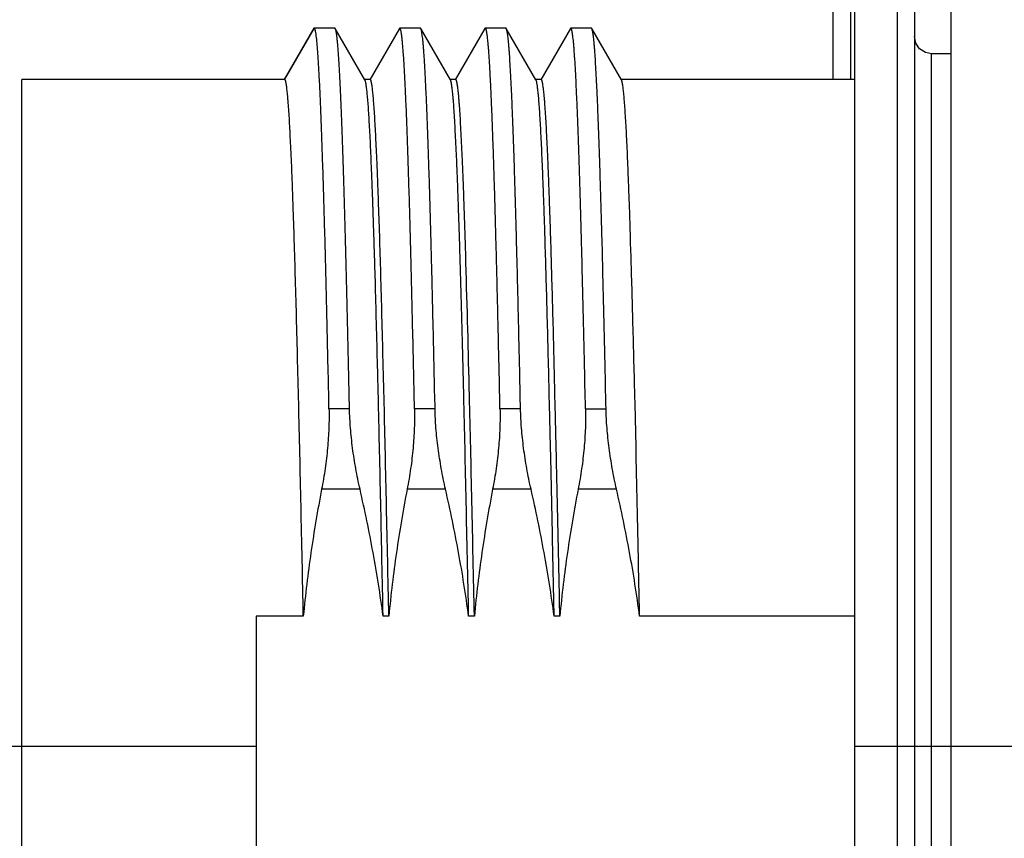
# Model space of a CAD drawing. Header units: millimetres. Extents: x 0 to 2550, y 0 to 1188.
# Tile 189 of 221: x 1424.65 to 1429.26, y 596.5 to 600.33. Entities that reach past the tile are written whole.
import ezdxf

# ---------------------------------------------------------------- set-up
doc = ezdxf.new("R2010")
doc.units = ezdxf.units.MM
doc.header["$LTSCALE"] = 46.255
doc.layers.get('0').update_dxf_attribs({"linetype": 'CONTINUOUS'})
doc.layers.add('1613603_PBL7', color=7, linetype='CONTINUOUS')
doc.layers.add('R2538000302_HARNESS_PBL13', color=7, linetype='CONTINUOUS')

# ---------------------------------------------------------------- blocks, each defined once
blk = doc.blocks.new('DDDD')
at = {"layer": '1613603_PBL7', "color": 7}
for p, q in [((1956.319, 3239.925), (1956.319, 3240.848)), ((1956.519, 3240.72), (1956.519, 3239.925))]:
    blk.add_line(p, q, dxfattribs=at)
at = {"layer": 'R2538000302_HARNESS_PBL13', "color": 7}
for p, q in [((1956.569, 3223.175), (1956.569, 3241.075)), ((1957.269, 3240.875), (1957.269, 3223.375)), ((1957.694, 3240.85), (1957.694, 3223.4)), ((1950.244, 3240.521), (1949.897, 3239.92)), ((1950.489, 3240.525), (1950.249, 3240.525)), ((1950.494, 3240.521), (1950.489, 3240.525)), ((1950.841, 3239.92), (1950.494, 3240.521)), ((1951.244, 3240.521), (1950.897, 3239.92)), ((1951.489, 3240.525), (1951.249, 3240.525)), ((1951.841, 3239.92), (1951.494, 3240.521)), ((1952.244, 3240.521), (1951.897, 3239.92)), ((1952.489, 3240.525), (1952.249, 3240.525)), ((1952.841, 3239.92), (1952.494, 3240.521)), ((1953.244, 3240.521), (1952.897, 3239.92)), ((1953.489, 3240.525), (1953.249, 3240.525)), ((1953.841, 3239.92), (1953.494, 3240.521)), ((1957.285, 3240.348), (1957.269, 3240.425)), ((1957.329, 3240.282), (1957.285, 3240.348)), ((1957.396, 3240.239), (1957.329, 3240.282)), ((1957.469, 3240.225), (1957.396, 3240.239)), ((1957.694, 3240.225), (1957.469, 3240.225)), ((1949.902, 3239.925), (1946.829, 3239.925)), ((1950.902, 3239.925), (1950.836, 3239.925)), ((1951.902, 3239.925), (1951.836, 3239.925)), ((1952.902, 3239.925), (1952.836, 3239.925)), ((1956.569, 3239.925), (1953.836, 3239.925)), ((1952.618, 3237.928), (1952.615, 3238.026)), ((1952.951, 3237.963), (1952.949, 3238.026)), ((1953.018, 3237.963), (1953.016, 3238.026)), ((1953.019, 3237.915), (1953.018, 3237.963)), ((1953.378, 3237.914), (1953.375, 3238.026)), ((1953.618, 3237.914), (1953.615, 3238.026)), ((1953.953, 3237.915), (1953.949, 3238.026)), ((1952.618, 3237.903), (1952.618, 3237.928)), ((1952.622, 3237.78), (1952.618, 3237.903)), ((1951.624, 3237.674), (1951.622, 3237.748)), ((1951.625, 3237.653), (1951.624, 3237.674)), ((1951.661, 3236.071), (1951.658, 3236.226)), ((1952.421, 3236.071), (1952.418, 3236.224)), ((1952.661, 3236.071), (1952.658, 3236.224)), ((1953, 3236.131), (1952.998, 3236.224)), ((1953.012, 3235.626), (1953, 3236.131)), ((1953.067, 3236.131), (1953.064, 3236.224)), ((1953.078, 3235.626), (1953.067, 3236.131)), ((1953.42, 3236.131), (1953.418, 3236.224)), ((1953.421, 3236.071), (1953.42, 3236.131)), ((1953.66, 3236.131), (1953.658, 3236.224)), ((1953.661, 3236.071), (1953.66, 3236.131)), ((1954, 3236.131), (1953.998, 3236.224)), ((1954.012, 3235.626), (1954, 3236.131)), ((1953.014, 3235.507), (1953.012, 3235.626)), ((1953.081, 3235.507), (1953.078, 3235.626)), ((1954.014, 3235.507), (1954.012, 3235.626)), ((1953.034, 3234.605), (1953.014, 3235.507)), ((1953.035, 3234.558), (1953.034, 3234.605)), ((1953.054, 3233.648), (1953.035, 3234.558)), ((1949.569, 3233.648), (1949.569, 3230.603)), ((1950.121, 3233.648), (1949.569, 3233.648)), ((1951.121, 3233.648), (1951.054, 3233.648)), ((1952.121, 3233.648), (1952.054, 3233.648)), ((1953.121, 3233.648), (1953.054, 3233.648)), ((1956.569, 3233.648), (1954.054, 3233.648))]:
    blk.add_line(p, q, dxfattribs=at)
at = {"layer": 'R2538000302_HARNESS_PBL13', "color": 2}
for p, q in [((1957.069, 3223.175), (1957.069, 3241.075)), ((1949.902, 3239.925), (1950.249, 3240.525)), ((1957.469, 3224.025), (1957.469, 3240.225)), ((1946.829, 3224.325), (1946.829, 3239.925)), ((1950.661, 3236.071), (1950.421, 3236.071)), ((1951.661, 3236.071), (1951.421, 3236.071)), ((1952.661, 3236.071), (1952.421, 3236.071)), ((1953.421, 3236.071), (1953.661, 3236.071)), ((1950.784, 3235.132), (1950.335, 3235.132)), ((1951.784, 3235.132), (1951.335, 3235.132)), ((1952.784, 3235.132), (1952.335, 3235.132)), ((1953.784, 3235.132), (1953.335, 3235.132)), ((1946.369, 3232.125), (1949.569, 3232.125)), ((1956.569, 3232.125), (1969.319, 3232.125))]:
    blk.add_line(p, q, dxfattribs=at)
at = {"layer": 'R2538000302_HARNESS_PBL13', "color": 7}
blk.add_arc((1698.862, 3230.34), 253.27, 1.3312, 1.68323, dxfattribs=at)
for points, knots in [([(1950.249, 3240.525), (1950.248, 3240.525), (1950.247, 3240.525), (1950.246, 3240.524), (1950.245, 3240.523), (1950.244, 3240.521), (1950.244, 3240.521)], [0, 0, 0, 0, 0.186594, 0.40338, 0.670808, 1, 1, 1, 1]), ([(1950.421, 3236.071), (1950.418, 3236.235), (1950.411, 3236.556), (1950.4, 3237.027), (1950.389, 3237.476), (1950.379, 3237.9), (1950.368, 3238.298), (1950.357, 3238.667), (1950.346, 3239.007), (1950.336, 3239.315), (1950.327, 3239.552), (1950.319, 3239.724), (1950.314, 3239.841), (1950.308, 3239.948), (1950.303, 3240.047), (1950.298, 3240.136), (1950.292, 3240.217), (1950.287, 3240.288), (1950.282, 3240.342), (1950.279, 3240.38), (1950.276, 3240.405), (1950.273, 3240.427), (1950.271, 3240.448), (1950.268, 3240.466), (1950.265, 3240.481), (1950.263, 3240.495), (1950.26, 3240.504), (1950.258, 3240.51), (1950.257, 3240.514), (1950.256, 3240.518), (1950.254, 3240.52), (1950.253, 3240.522), (1950.252, 3240.524), (1950.25, 3240.525), (1950.249, 3240.525), (1950.249, 3240.525)], [0, 0, 0, 0, 0.110281, 0.216018, 0.31673, 0.411955, 0.501261, 0.584238, 0.660507, 0.729723, 0.791569, 0.81964, 0.845766, 0.869918, 0.892068, 0.912192, 0.930267, 0.946274, 0.960197, 0.966372, 0.972022, 0.977145, 0.981741, 0.98581, 0.989351, 0.992367, 0.994861, 0.995913, 0.996838, 0.997638, 0.998315, 0.998875, 0.999327, 0.999691, 1, 1, 1, 1]), ([(1950.661, 3236.071), (1950.658, 3236.23), (1950.651, 3236.542), (1950.641, 3237), (1950.63, 3237.437), (1950.62, 3237.851), (1950.61, 3238.24), (1950.599, 3238.603), (1950.589, 3238.939), (1950.578, 3239.245), (1950.568, 3239.52), (1950.559, 3239.73), (1950.552, 3239.881), (1950.547, 3239.983), (1950.542, 3240.076), (1950.537, 3240.16), (1950.531, 3240.236), (1950.526, 3240.303), (1950.521, 3240.361), (1950.516, 3240.404), (1950.513, 3240.434), (1950.51, 3240.453), (1950.508, 3240.47), (1950.505, 3240.484), (1950.502, 3240.497), (1950.5, 3240.505), (1950.498, 3240.511), (1950.497, 3240.515), (1950.496, 3240.518), (1950.495, 3240.52), (1950.494, 3240.521)], [0, 0, 0, 0, 0.107197, 0.210128, 0.308349, 0.401439, 0.489, 0.570653, 0.646049, 0.714866, 0.776807, 0.831608, 0.856257, 0.879036, 0.899921, 0.918891, 0.935926, 0.951009, 0.964125, 0.975261, 0.980085, 0.984411, 0.98824, 0.991572, 0.994408, 0.996753, 0.997742, 0.998612, 0.999363, 1, 1, 1, 1]), ([(1951.249, 3240.525), (1951.248, 3240.525), (1951.247, 3240.525), (1951.246, 3240.524), (1951.245, 3240.523), (1951.244, 3240.521), (1951.244, 3240.521)], [0, 0, 0, 0, 0.186635, 0.403459, 0.670869, 1, 1, 1, 1]), ([(1951.421, 3236.071), (1951.418, 3236.235), (1951.411, 3236.556), (1951.4, 3237.027), (1951.389, 3237.476), (1951.379, 3237.9), (1951.368, 3238.298), (1951.357, 3238.667), (1951.346, 3239.007), (1951.336, 3239.315), (1951.327, 3239.552), (1951.319, 3239.724), (1951.314, 3239.841), (1951.308, 3239.948), (1951.303, 3240.047), (1951.298, 3240.136), (1951.292, 3240.217), (1951.287, 3240.288), (1951.282, 3240.342), (1951.279, 3240.38), (1951.276, 3240.405), (1951.273, 3240.427), (1951.271, 3240.448), (1951.268, 3240.466), (1951.265, 3240.481), (1951.263, 3240.495), (1951.26, 3240.504), (1951.258, 3240.51), (1951.257, 3240.514), (1951.256, 3240.518), (1951.254, 3240.52), (1951.253, 3240.522), (1951.252, 3240.524), (1951.25, 3240.525), (1951.249, 3240.525), (1951.249, 3240.525)], [0, 0, 0, 0, 0.110281, 0.216019, 0.31673, 0.411956, 0.50126, 0.584238, 0.660507, 0.729722, 0.791569, 0.81964, 0.845766, 0.869918, 0.892068, 0.912192, 0.930267, 0.946274, 0.960196, 0.966372, 0.972022, 0.977145, 0.981741, 0.98581, 0.989351, 0.992367, 0.994861, 0.995913, 0.996838, 0.997638, 0.998315, 0.998875, 0.999327, 0.999691, 1, 1, 1, 1]), ([(1951.494, 3240.521), (1951.494, 3240.521), (1951.493, 3240.523), (1951.492, 3240.524), (1951.491, 3240.525), (1951.49, 3240.525), (1951.489, 3240.525)], [0, 0, 0, 0, 0.329143, 0.596563, 0.813383, 1, 1, 1, 1]), ([(1951.622, 3237.748), (1951.62, 3237.85), (1951.615, 3238.05), (1951.607, 3238.341), (1951.599, 3238.617), (1951.591, 3238.876), (1951.583, 3239.118), (1951.575, 3239.343), (1951.567, 3239.549), (1951.559, 3239.737), (1951.551, 3239.905), (1951.543, 3240.053), (1951.536, 3240.165), (1951.531, 3240.244), (1951.527, 3240.295), (1951.523, 3240.341), (1951.519, 3240.383), (1951.515, 3240.418), (1951.511, 3240.449), (1951.507, 3240.471), (1951.505, 3240.487), (1951.503, 3240.496), (1951.501, 3240.504), (1951.499, 3240.511), (1951.497, 3240.516), (1951.495, 3240.52), (1951.494, 3240.521)], [0, 0, 0, 0, 0.110447, 0.215493, 0.314876, 0.408345, 0.495663, 0.576611, 0.650983, 0.718592, 0.779269, 0.832865, 0.879247, 0.899697, 0.918303, 0.935055, 0.949942, 0.962957, 0.974097, 0.983358, 0.987286, 0.990747, 0.993743, 0.996278, 0.998359, 1, 1, 1, 1]), ([(1952.249, 3240.525), (1952.248, 3240.525), (1952.247, 3240.525), (1952.246, 3240.524), (1952.245, 3240.523), (1952.244, 3240.521), (1952.244, 3240.521)], [0, 0, 0, 0, 0.186635, 0.403459, 0.670869, 1, 1, 1, 1]), ([(1952.382, 3237.78), (1952.379, 3237.885), (1952.373, 3238.09), (1952.365, 3238.389), (1952.357, 3238.671), (1952.349, 3238.935), (1952.34, 3239.181), (1952.332, 3239.408), (1952.324, 3239.615), (1952.316, 3239.802), (1952.307, 3239.968), (1952.3, 3240.093), (1952.295, 3240.182), (1952.291, 3240.241), (1952.287, 3240.294), (1952.282, 3240.342), (1952.278, 3240.385), (1952.275, 3240.416), (1952.272, 3240.439), (1952.27, 3240.454), (1952.268, 3240.467), (1952.266, 3240.479), (1952.264, 3240.49), (1952.262, 3240.499), (1952.26, 3240.507), (1952.257, 3240.514), (1952.256, 3240.518), (1952.254, 3240.521), (1952.253, 3240.522), (1952.252, 3240.524), (1952.251, 3240.525), (1952.25, 3240.525), (1952.249, 3240.525), (1952.249, 3240.525)], [0, 0, 0, 0, 0.114584, 0.223301, 0.32586, 0.421984, 0.511412, 0.593906, 0.669242, 0.737217, 0.797653, 0.850384, 0.873816, 0.895272, 0.914739, 0.932205, 0.947661, 0.961098, 0.967058, 0.972513, 0.977461, 0.981903, 0.985841, 0.989276, 0.992212, 0.994654, 0.996612, 0.997416, 0.998109, 0.998698, 0.999195, 0.999618, 1, 1, 1, 1]), ([(1952.494, 3240.521), (1952.494, 3240.521), (1952.493, 3240.523), (1952.492, 3240.524), (1952.491, 3240.525), (1952.49, 3240.525), (1952.489, 3240.525)], [0, 0, 0, 0, 0.329143, 0.596563, 0.813383, 1, 1, 1, 1]), ([(1952.615, 3238.026), (1952.613, 3238.119), (1952.608, 3238.299), (1952.6, 3238.561), (1952.593, 3238.81), (1952.585, 3239.043), (1952.578, 3239.261), (1952.57, 3239.462), (1952.563, 3239.648), (1952.555, 3239.816), (1952.548, 3239.967), (1952.54, 3240.1), (1952.534, 3240.2), (1952.529, 3240.271), (1952.525, 3240.317), (1952.521, 3240.359), (1952.517, 3240.396), (1952.514, 3240.428), (1952.51, 3240.456), (1952.507, 3240.476), (1952.504, 3240.489), (1952.502, 3240.498), (1952.5, 3240.505), (1952.498, 3240.512), (1952.497, 3240.517), (1952.495, 3240.52), (1952.494, 3240.521)], [0, 0, 0, 0, 0.110852, 0.216142, 0.315632, 0.409099, 0.496331, 0.577133, 0.651325, 0.718738, 0.779227, 0.832656, 0.878909, 0.899313, 0.917887, 0.934622, 0.94951, 0.962545, 0.973724, 0.983045, 0.987011, 0.990515, 0.99356, 0.99615, 0.998292, 1, 1, 1, 1]), ([(1953.249, 3240.525), (1953.248, 3240.525), (1953.247, 3240.525), (1953.246, 3240.524), (1953.245, 3240.523), (1953.244, 3240.521), (1953.244, 3240.521)], [0, 0, 0, 0, 0.186635, 0.403459, 0.670869, 1, 1, 1, 1]), ([(1953.375, 3238.026), (1953.372, 3238.122), (1953.367, 3238.31), (1953.359, 3238.583), (1953.352, 3238.84), (1953.344, 3239.081), (1953.336, 3239.305), (1953.328, 3239.511), (1953.32, 3239.699), (1953.312, 3239.869), (1953.305, 3240.02), (1953.298, 3240.133), (1953.292, 3240.214), (1953.289, 3240.268), (1953.285, 3240.316), (1953.281, 3240.36), (1953.277, 3240.398), (1953.273, 3240.431), (1953.269, 3240.459), (1953.266, 3240.48), (1953.263, 3240.493), (1953.261, 3240.502), (1953.259, 3240.509), (1953.257, 3240.515), (1953.255, 3240.519), (1953.254, 3240.521), (1953.253, 3240.523), (1953.252, 3240.524), (1953.251, 3240.525), (1953.25, 3240.525), (1953.249, 3240.525), (1953.249, 3240.525)], [0, 0, 0, 0, 0.115153, 0.224264, 0.327061, 0.423294, 0.51273, 0.59515, 0.670354, 0.738158, 0.7984, 0.850932, 0.874267, 0.895631, 0.915011, 0.932397, 0.94778, 0.961155, 0.972518, 0.981869, 0.985792, 0.989217, 0.992146, 0.994587, 0.996549, 0.997358, 0.998057, 0.998655, 0.999163, 0.999602, 1, 1, 1, 1]), ([(1953.494, 3240.521), (1953.494, 3240.521), (1953.493, 3240.523), (1953.492, 3240.524), (1953.491, 3240.525), (1953.49, 3240.525), (1953.489, 3240.525)], [0, 0, 0, 0, 0.329143, 0.596563, 0.813383, 1, 1, 1, 1]), ([(1953.615, 3238.026), (1953.613, 3238.119), (1953.608, 3238.299), (1953.6, 3238.561), (1953.593, 3238.81), (1953.585, 3239.043), (1953.578, 3239.261), (1953.57, 3239.463), (1953.563, 3239.648), (1953.555, 3239.816), (1953.548, 3239.967), (1953.54, 3240.1), (1953.534, 3240.2), (1953.529, 3240.271), (1953.525, 3240.317), (1953.521, 3240.359), (1953.517, 3240.396), (1953.514, 3240.428), (1953.51, 3240.456), (1953.507, 3240.476), (1953.504, 3240.489), (1953.502, 3240.498), (1953.5, 3240.505), (1953.498, 3240.512), (1953.497, 3240.517), (1953.495, 3240.52), (1953.494, 3240.521)], [0, 0, 0, 0, 0.110852, 0.216143, 0.315633, 0.409099, 0.496331, 0.577134, 0.651325, 0.718738, 0.779227, 0.832655, 0.878909, 0.899313, 0.917887, 0.934622, 0.94951, 0.962545, 0.973724, 0.983045, 0.98701, 0.990514, 0.99356, 0.99615, 0.998292, 1, 1, 1, 1]), ([(1950.121, 3233.648), (1950.117, 3233.865), (1950.108, 3234.293), (1950.094, 3234.926), (1950.081, 3235.539), (1950.067, 3236.126), (1950.053, 3236.684), (1950.04, 3237.208), (1950.026, 3237.695), (1950.015, 3238.075), (1950.005, 3238.358), (1949.998, 3238.553), (1949.992, 3238.737), (1949.985, 3238.908), (1949.978, 3239.067), (1949.971, 3239.213), (1949.964, 3239.345), (1949.958, 3239.465), (1949.951, 3239.571), (1949.945, 3239.651), (1949.94, 3239.708), (1949.937, 3239.745), (1949.934, 3239.779), (1949.93, 3239.809), (1949.927, 3239.836), (1949.923, 3239.859), (1949.92, 3239.877), (1949.918, 3239.889), (1949.916, 3239.896), (1949.915, 3239.903), (1949.913, 3239.909), (1949.911, 3239.914), (1949.91, 3239.918), (1949.908, 3239.921), (1949.906, 3239.923), (1949.905, 3239.924), (1949.904, 3239.925), (1949.903, 3239.925), (1949.903, 3239.925), (1949.902, 3239.925)], [0, 0, 0, 0, 0.103525, 0.204503, 0.302188, 0.395861, 0.484831, 0.568444, 0.646082, 0.717175, 0.750101, 0.781199, 0.81041, 0.837683, 0.862966, 0.886215, 0.907385, 0.926439, 0.943342, 0.958064, 0.964599, 0.97058, 0.976005, 0.980871, 0.985178, 0.988925, 0.992112, 0.993496, 0.994741, 0.995847, 0.996815, 0.997648, 0.998348, 0.998918, 0.999368, 0.999553, 0.999716, 0.999863, 1, 1, 1, 1]), ([(1951.054, 3233.648), (1951.05, 3233.859), (1951.041, 3234.277), (1951.028, 3234.895), (1951.015, 3235.493), (1951.004, 3235.977), (1950.995, 3236.352), (1950.986, 3236.707), (1950.975, 3237.13), (1950.964, 3237.539), (1950.955, 3237.847), (1950.948, 3238.064), (1950.941, 3238.27), (1950.935, 3238.465), (1950.928, 3238.649), (1950.921, 3238.822), (1950.915, 3238.983), (1950.908, 3239.132), (1950.902, 3239.269), (1950.895, 3239.393), (1950.888, 3239.505), (1950.882, 3239.604), (1950.876, 3239.678), (1950.871, 3239.73), (1950.868, 3239.765), (1950.865, 3239.796), (1950.861, 3239.824), (1950.858, 3239.848), (1950.855, 3239.869), (1950.852, 3239.887), (1950.849, 3239.899), (1950.846, 3239.908), (1950.845, 3239.913), (1950.843, 3239.917), (1950.842, 3239.919), (1950.841, 3239.92)], [0, 0, 0, 0, 0.101036, 0.199668, 0.295204, 0.386978, 0.431252, 0.474346, 0.556697, 0.633455, 0.669567, 0.704083, 0.736942, 0.768088, 0.797465, 0.825023, 0.850713, 0.87449, 0.896314, 0.916147, 0.933955, 0.949707, 0.963379, 0.969427, 0.974947, 0.979936, 0.984394, 0.988319, 0.99171, 0.994569, 0.996898, 0.997866, 0.998704, 0.999414, 1, 1, 1, 1]), ([(1951.121, 3233.648), (1951.117, 3233.865), (1951.108, 3234.293), (1951.094, 3234.926), (1951.081, 3235.539), (1951.067, 3236.126), (1951.053, 3236.684), (1951.04, 3237.208), (1951.026, 3237.695), (1951.013, 3238.14), (1951.001, 3238.484), (1950.992, 3238.737), (1950.985, 3238.908), (1950.978, 3239.067), (1950.971, 3239.213), (1950.964, 3239.345), (1950.958, 3239.465), (1950.951, 3239.571), (1950.945, 3239.651), (1950.94, 3239.708), (1950.937, 3239.745), (1950.934, 3239.779), (1950.93, 3239.809), (1950.927, 3239.836), (1950.923, 3239.859), (1950.92, 3239.877), (1950.918, 3239.889), (1950.916, 3239.896), (1950.915, 3239.903), (1950.913, 3239.909), (1950.911, 3239.914), (1950.91, 3239.918), (1950.908, 3239.921), (1950.906, 3239.923), (1950.905, 3239.924), (1950.904, 3239.925), (1950.903, 3239.925), (1950.903, 3239.925), (1950.902, 3239.925)], [0, 0, 0, 0, 0.103525, 0.204503, 0.302188, 0.395861, 0.484831, 0.568444, 0.646082, 0.717175, 0.781199, 0.81041, 0.837683, 0.862966, 0.886215, 0.907385, 0.926439, 0.943342, 0.958063, 0.964599, 0.97058, 0.976005, 0.980871, 0.985178, 0.988925, 0.992112, 0.993496, 0.994741, 0.995847, 0.996815, 0.997648, 0.998348, 0.998918, 0.999368, 0.999553, 0.999717, 0.999863, 1, 1, 1, 1]), ([(1951.957, 3237.78), (1951.954, 3237.859), (1951.95, 3238.013), (1951.942, 3238.238), (1951.935, 3238.451), (1951.928, 3238.651), (1951.921, 3238.837), (1951.914, 3239.01), (1951.906, 3239.168), (1951.899, 3239.312), (1951.892, 3239.442), (1951.885, 3239.556), (1951.879, 3239.642), (1951.874, 3239.702), (1951.87, 3239.742), (1951.867, 3239.778), (1951.863, 3239.81), (1951.859, 3239.838), (1951.856, 3239.862), (1951.853, 3239.88), (1951.85, 3239.892), (1951.849, 3239.9), (1951.847, 3239.906), (1951.845, 3239.912), (1951.843, 3239.917), (1951.842, 3239.919), (1951.841, 3239.92)], [0, 0, 0, 0, 0.110736, 0.215842, 0.315102, 0.408313, 0.495285, 0.575839, 0.649811, 0.717051, 0.777425, 0.830812, 0.877107, 0.897567, 0.916221, 0.933062, 0.948083, 0.961278, 0.972646, 0.982187, 0.986274, 0.989909, 0.993092, 0.995829, 0.998128, 1, 1, 1, 1]), ([(1952.023, 3237.78), (1952.021, 3237.863), (1952.016, 3238.024), (1952.009, 3238.259), (1952.001, 3238.48), (1951.994, 3238.688), (1951.986, 3238.88), (1951.979, 3239.057), (1951.971, 3239.218), (1951.963, 3239.364), (1951.956, 3239.493), (1951.949, 3239.59), (1951.944, 3239.659), (1951.941, 3239.705), (1951.937, 3239.746), (1951.933, 3239.784), (1951.929, 3239.816), (1951.926, 3239.845), (1951.922, 3239.866), (1951.92, 3239.88), (1951.918, 3239.89), (1951.916, 3239.898), (1951.914, 3239.905), (1951.912, 3239.911), (1951.91, 3239.916), (1951.908, 3239.92), (1951.907, 3239.923), (1951.905, 3239.924), (1951.904, 3239.925), (1951.903, 3239.925), (1951.903, 3239.925), (1951.902, 3239.925)], [0, 0, 0, 0, 0.115538, 0.224898, 0.327832, 0.424111, 0.513518, 0.595852, 0.670931, 0.738586, 0.798667, 0.85104, 0.874301, 0.895595, 0.914912, 0.932242, 0.947579, 0.960918, 0.972256, 0.977177, 0.981599, 0.985524, 0.988956, 0.991899, 0.99436, 0.996353, 0.997906, 0.998533, 0.999077, 0.999556, 1, 1, 1, 1]), ([(1952.949, 3238.026), (1952.947, 3238.096), (1952.943, 3238.233), (1952.936, 3238.433), (1952.929, 3238.621), (1952.922, 3238.798), (1952.916, 3238.963), (1952.909, 3239.115), (1952.902, 3239.255), (1952.896, 3239.382), (1952.889, 3239.496), (1952.882, 3239.597), (1952.876, 3239.673), (1952.872, 3239.726), (1952.868, 3239.762), (1952.865, 3239.793), (1952.862, 3239.822), (1952.858, 3239.847), (1952.855, 3239.868), (1952.852, 3239.886), (1952.849, 3239.899), (1952.846, 3239.908), (1952.845, 3239.913), (1952.843, 3239.917), (1952.842, 3239.919), (1952.841, 3239.92)], [0, 0, 0, 0, 0.111006, 0.216242, 0.31552, 0.408663, 0.495503, 0.575884, 0.649667, 0.71672, 0.776925, 0.830179, 0.87639, 0.89683, 0.915482, 0.932339, 0.947395, 0.960646, 0.972092, 0.981734, 0.989581, 0.992836, 0.995653, 0.998036, 1, 1, 1, 1]), ([(1953.016, 3238.026), (1953.014, 3238.1), (1953.009, 3238.243), (1953.002, 3238.453), (1952.995, 3238.649), (1952.988, 3238.833), (1952.981, 3239.003), (1952.974, 3239.159), (1952.967, 3239.302), (1952.96, 3239.43), (1952.953, 3239.544), (1952.947, 3239.63), (1952.942, 3239.691), (1952.938, 3239.731), (1952.935, 3239.768), (1952.931, 3239.801), (1952.928, 3239.829), (1952.924, 3239.854), (1952.921, 3239.873), (1952.919, 3239.886), (1952.917, 3239.894), (1952.915, 3239.901), (1952.913, 3239.908), (1952.912, 3239.913), (1952.91, 3239.917), (1952.908, 3239.921), (1952.906, 3239.923), (1952.905, 3239.924), (1952.904, 3239.925), (1952.903, 3239.925), (1952.903, 3239.925), (1952.902, 3239.925)], [0, 0, 0, 0, 0.116123, 0.225877, 0.329046, 0.425426, 0.514828, 0.597075, 0.672007, 0.739475, 0.799347, 0.85151, 0.874669, 0.895866, 0.915093, 0.932342, 0.947607, 0.960884, 0.972175, 0.977077, 0.981485, 0.9854, 0.988826, 0.991769, 0.994236, 0.996243, 0.997819, 0.998464, 0.999028, 0.999531, 1, 1, 1, 1]), ([(1953.949, 3238.026), (1953.947, 3238.096), (1953.943, 3238.233), (1953.936, 3238.433), (1953.929, 3238.621), (1953.922, 3238.798), (1953.916, 3238.963), (1953.909, 3239.115), (1953.902, 3239.255), (1953.896, 3239.382), (1953.889, 3239.496), (1953.882, 3239.597), (1953.876, 3239.673), (1953.872, 3239.726), (1953.868, 3239.762), (1953.865, 3239.793), (1953.862, 3239.822), (1953.858, 3239.847), (1953.855, 3239.868), (1953.852, 3239.886), (1953.849, 3239.899), (1953.846, 3239.908), (1953.845, 3239.913), (1953.843, 3239.917), (1953.842, 3239.919), (1953.841, 3239.92)], [0, 0, 0, 0, 0.111006, 0.216242, 0.31552, 0.408663, 0.495503, 0.575884, 0.649667, 0.71672, 0.776925, 0.830179, 0.87639, 0.89683, 0.915482, 0.932339, 0.947395, 0.960646, 0.972092, 0.981734, 0.989581, 0.992836, 0.995653, 0.998036, 1, 1, 1, 1]), ([(1952.998, 3236.224), (1952.994, 3236.382), (1952.986, 3236.69), (1952.975, 3237.138), (1952.963, 3237.56), (1952.955, 3237.832), (1952.951, 3237.963)], [0, 0, 0, 0, 0.272408, 0.530783, 0.773744, 1, 1, 1, 1]), ([(1953.064, 3236.224), (1953.057, 3236.523), (1953.047, 3236.958), (1953.031, 3237.522), (1953.023, 3237.787), (1953.019, 3237.915)], [0, 0, 0, 0, 0.529528, 0.772763, 1, 1, 1, 1]), ([(1953.418, 3236.224), (1953.414, 3236.374), (1953.408, 3236.669), (1953.398, 3237.102), (1953.388, 3237.515), (1953.381, 3237.783), (1953.378, 3237.914)], [0, 0, 0, 0, 0.266828, 0.523098, 0.767809, 1, 1, 1, 1]), ([(1953.658, 3236.224), (1953.655, 3236.374), (1953.648, 3236.669), (1953.638, 3237.102), (1953.628, 3237.515), (1953.622, 3237.783), (1953.618, 3237.914)], [0, 0, 0, 0, 0.266827, 0.523098, 0.767809, 1, 1, 1, 1]), ([(1953.998, 3236.224), (1953.994, 3236.377), (1953.987, 3236.676), (1953.975, 3237.111), (1953.964, 3237.522), (1953.956, 3237.787), (1953.953, 3237.915)], [0, 0, 0, 0, 0.271511, 0.52953, 0.772764, 1, 1, 1, 1]), ([(1951.998, 3236.224), (1951.994, 3236.364), (1951.988, 3236.636), (1951.977, 3237.036), (1951.967, 3237.415), (1951.96, 3237.66), (1951.957, 3237.78)], [0, 0, 0, 0, 0.269104, 0.526173, 0.770143, 1, 1, 1, 1]), ([(1952.418, 3236.224), (1952.415, 3236.362), (1952.409, 3236.632), (1952.397, 3237.15), (1952.388, 3237.532), (1952.382, 3237.78)], [0, 0, 0, 0, 0.265044, 0.520609, 1, 1, 1, 1]), ([(1952.658, 3236.224), (1952.655, 3236.362), (1952.649, 3236.632), (1952.64, 3237.029), (1952.631, 3237.41), (1952.625, 3237.659), (1952.622, 3237.78)], [0, 0, 0, 0, 0.265044, 0.52061, 0.765863, 1, 1, 1, 1]), ([(1951.658, 3236.226), (1951.655, 3236.351), (1951.65, 3236.598), (1951.642, 3236.961), (1951.633, 3237.312), (1951.628, 3237.541), (1951.625, 3237.653)], [0, 0, 0, 0, 0.263429, 0.518361, 0.764107, 1, 1, 1, 1]), ([(1952.054, 3233.648), (1952.05, 3233.873), (1952.04, 3234.317), (1952.026, 3234.974), (1952.012, 3235.607), (1952.003, 3236.022), (1951.998, 3236.224)], [0, 0, 0, 0, 0.262185, 0.517589, 0.76418, 1, 1, 1, 1]), ([(1952.121, 3233.648), (1952.117, 3233.873), (1952.107, 3234.317), (1952.093, 3234.974), (1952.079, 3235.607), (1952.069, 3236.022), (1952.064, 3236.224)], [0, 0, 0, 0, 0.262184, 0.517589, 0.76418, 1, 1, 1, 1]), ([(1950.421, 3236.071), (1950.422, 3236.034), (1950.422, 3235.96), (1950.419, 3235.807), (1950.406, 3235.611), (1950.378, 3235.372), (1950.351, 3235.212), (1950.335, 3235.131)], [0, 0, 0, 0, 0.116641, 0.236625, 0.484683, 0.740446, 1, 1, 1, 1]), ([(1950.784, 3235.131), (1950.765, 3235.211), (1950.733, 3235.371), (1950.702, 3235.571), (1950.683, 3235.73), (1950.672, 3235.846), (1950.665, 3235.959), (1950.662, 3236.034), (1950.661, 3236.071)], [0, 0, 0, 0, 0.259484, 0.515222, 0.640496, 0.763362, 0.883355, 1, 1, 1, 1]), ([(1951.421, 3236.071), (1951.422, 3236.034), (1951.422, 3235.96), (1951.419, 3235.807), (1951.406, 3235.611), (1951.378, 3235.372), (1951.351, 3235.212), (1951.335, 3235.131)], [0, 0, 0, 0, 0.116641, 0.236625, 0.484683, 0.740446, 1, 1, 1, 1]), ([(1951.784, 3235.131), (1951.765, 3235.211), (1951.733, 3235.371), (1951.702, 3235.571), (1951.683, 3235.73), (1951.672, 3235.846), (1951.665, 3235.959), (1951.662, 3236.034), (1951.661, 3236.071)], [0, 0, 0, 0, 0.259484, 0.515222, 0.640496, 0.763362, 0.883355, 1, 1, 1, 1]), ([(1952.421, 3236.071), (1952.422, 3236.034), (1952.422, 3235.96), (1952.419, 3235.807), (1952.406, 3235.611), (1952.378, 3235.372), (1952.351, 3235.212), (1952.335, 3235.131)], [0, 0, 0, 0, 0.116641, 0.236625, 0.484683, 0.740446, 1, 1, 1, 1]), ([(1952.784, 3235.131), (1952.765, 3235.211), (1952.733, 3235.371), (1952.702, 3235.571), (1952.683, 3235.73), (1952.672, 3235.846), (1952.665, 3235.959), (1952.662, 3236.034), (1952.661, 3236.071)], [0, 0, 0, 0, 0.259484, 0.515222, 0.640496, 0.763362, 0.883355, 1, 1, 1, 1]), ([(1953.421, 3236.071), (1953.422, 3236.034), (1953.422, 3235.96), (1953.419, 3235.807), (1953.406, 3235.611), (1953.378, 3235.372), (1953.351, 3235.212), (1953.335, 3235.131)], [0, 0, 0, 0, 0.116641, 0.236625, 0.484683, 0.740446, 1, 1, 1, 1]), ([(1953.784, 3235.131), (1953.765, 3235.211), (1953.733, 3235.371), (1953.702, 3235.571), (1953.683, 3235.73), (1953.672, 3235.846), (1953.665, 3235.959), (1953.662, 3236.034), (1953.661, 3236.071)], [0, 0, 0, 0, 0.259484, 0.515222, 0.640496, 0.763362, 0.883355, 1, 1, 1, 1]), ([(1953.121, 3233.648), (1953.115, 3233.964), (1953.105, 3234.434), (1953.091, 3235.054), (1953.085, 3235.357), (1953.081, 3235.507)], [0, 0, 0, 0, 0.510531, 0.758394, 1, 1, 1, 1]), ([(1954.054, 3233.648), (1954.051, 3233.807), (1954.044, 3234.124), (1954.034, 3234.594), (1954.024, 3235.054), (1954.018, 3235.357), (1954.014, 3235.507)], [0, 0, 0, 0, 0.257398, 0.510531, 0.758394, 1, 1, 1, 1]), ([(1950.335, 3235.131), (1950.288, 3234.886), (1950.204, 3234.393), (1950.144, 3233.896), (1950.121, 3233.648)], [0, 0, 0, 0, 0.500004, 1, 1, 1, 1]), ([(1951.054, 3233.648), (1951.021, 3233.897), (1950.942, 3234.394), (1950.84, 3234.886), (1950.784, 3235.131)], [0, 0, 0, 0, 0.499996, 1, 1, 1, 1]), ([(1951.335, 3235.131), (1951.288, 3234.886), (1951.204, 3234.393), (1951.144, 3233.896), (1951.121, 3233.648)], [0, 0, 0, 0, 0.500004, 1, 1, 1, 1]), ([(1952.054, 3233.648), (1952.021, 3233.897), (1951.942, 3234.394), (1951.84, 3234.886), (1951.784, 3235.131)], [0, 0, 0, 0, 0.499996, 1, 1, 1, 1]), ([(1952.335, 3235.131), (1952.288, 3234.886), (1952.204, 3234.393), (1952.144, 3233.896), (1952.121, 3233.648)], [0, 0, 0, 0, 0.500004, 1, 1, 1, 1]), ([(1953.054, 3233.648), (1953.021, 3233.897), (1952.942, 3234.394), (1952.84, 3234.886), (1952.784, 3235.131)], [0, 0, 0, 0, 0.499996, 1, 1, 1, 1]), ([(1953.335, 3235.131), (1953.288, 3234.886), (1953.204, 3234.393), (1953.144, 3233.896), (1953.121, 3233.648)], [0, 0, 0, 0, 0.500004, 1, 1, 1, 1]), ([(1954.054, 3233.648), (1954.021, 3233.897), (1953.942, 3234.394), (1953.84, 3234.886), (1953.784, 3235.131)], [0, 0, 0, 0, 0.499996, 1, 1, 1, 1])]:
    blk.add_open_spline(points, degree=3, knots=knots, dxfattribs=at)

msp = doc.modelspace()

# ---------------------------------------------------------------- block references
at = {"xscale": 0.4, "yscale": 0.4, "zscale": 0.4}
msp.add_blockref('DDDD', (645.9319, -695.924), dxfattribs=at)

doc.saveas('drawing.dxf')
